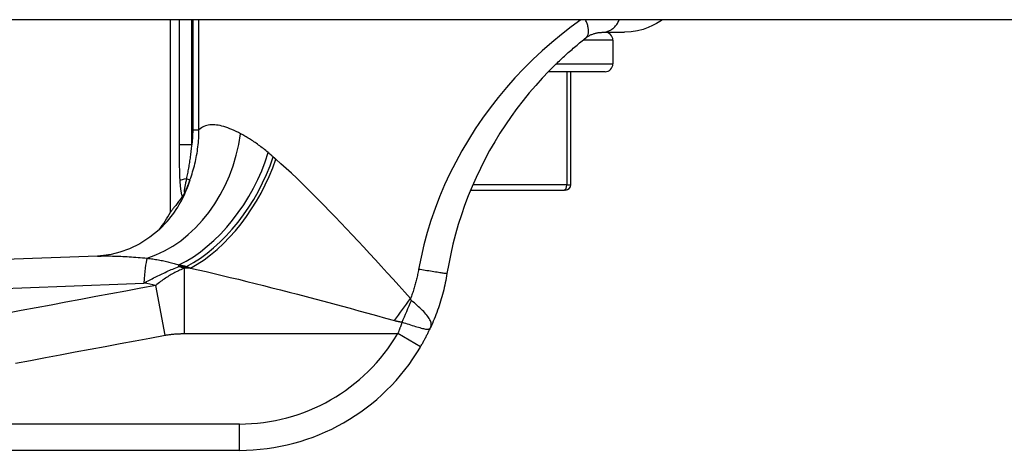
# Model space of a CAD drawing. Header units: inches. Extents: x 5 to 143, y 9 to 75.
# Tile 58 of 125: x 5.517 to 6.992, y 72 to 72.645. Entities that reach past the tile are written whole.
import ezdxf

# ---------------------------------------------------------------- set-up
doc = ezdxf.new("R2010")
doc.units = ezdxf.units.IN
doc.header["$MEASUREMENT"] = 0
doc.layers.add('Visible Edges(ANSI)', color=7, linetype='Continuous', lineweight=25)
doc.layers.add('Visible Tangent Edges(ANSI)', color=7, linetype='Continuous', lineweight=25)

msp = doc.modelspace()

# ---------------------------------------------------------------- linework, layer by layer
at = {"layer": 'Visible Edges(ANSI)'}
for p, q in [((34.4829, 72.6449), (4.8869, 72.6449)), ((5.7427, 72.3566), (5.7427, 72.6449)), ((6.3896, 72.626), (6.4232, 72.626)), ((6.4058, 72.6141), (6.4058, 72.5787)), ((6.394, 72.5669), (6.309, 72.5669)), ((6.3427, 72.3976), (6.3427, 72.5669)), ((6.1926, 72.3897), (6.3328, 72.3897)), ((6.3348, 72.3897), (6.3328, 72.3897)), ((5.7607, 72.3801), (5.7601, 72.3793)), ((5.1971, 72), (5.8462, 72))]:
    msp.add_line(p, q, dxfattribs=at)
at = {"layer": 'Visible Edges(ANSI)', "flags": 128}
for points in [[(6.48, 72.6449), (6.4759, 72.6422), (6.4711, 72.6393), (6.4653, 72.6363), (6.4585, 72.6332), (6.4509, 72.6304), (6.4424, 72.6281), (6.4331, 72.6265), (6.4232, 72.626)], [(6.3653, 72.6176), (6.3663, 72.6183), (6.3672, 72.619), (6.3682, 72.6197), (6.3693, 72.6203), (6.3703, 72.6209), (6.3713, 72.6215), (6.3723, 72.622), (6.3734, 72.6225), (6.3744, 72.6229), (6.3755, 72.6233), (6.3765, 72.6237), (6.3776, 72.6241), (6.3786, 72.6244), (6.3797, 72.6247), (6.3807, 72.6249), (6.3818, 72.6252), (6.3829, 72.6254), (6.3839, 72.6255), (6.385, 72.6257), (6.386, 72.6258), (6.3869, 72.6259), (6.3879, 72.6259), (6.3887, 72.6259), (6.3896, 72.626)], [(6.3201, 72.5781), (6.322, 72.5799), (6.3238, 72.5816), (6.3257, 72.5834), (6.3276, 72.5852), (6.3294, 72.5869), (6.3313, 72.5886), (6.3332, 72.5904), (6.3351, 72.5921), (6.3369, 72.5938), (6.3388, 72.5955), (6.3407, 72.5971), (6.3426, 72.5988), (6.3445, 72.6004), (6.3464, 72.602), (6.3483, 72.6037), (6.3502, 72.6053), (6.352, 72.6068), (6.3539, 72.6084), (6.3558, 72.61), (6.3577, 72.6115), (6.3596, 72.613), (6.3615, 72.6146), (6.3634, 72.6161), (6.3653, 72.6176)], [(6.3201, 72.5781), (6.31, 72.5679), (6.3, 72.5574), (6.2902, 72.5465), (6.2805, 72.5353), (6.2712, 72.5237), (6.262, 72.5119), (6.2532, 72.4997), (6.2447, 72.4873), (6.2365, 72.4747), (6.2286, 72.4619), (6.2211, 72.4489), (6.214, 72.4356), (6.2072, 72.4222), (6.2008, 72.4086), (6.1947, 72.3948), (6.189, 72.3809), (6.1836, 72.3667), (6.1787, 72.3524), (6.1741, 72.338), (6.1699, 72.3235), (6.1661, 72.3089), (6.1627, 72.2942), (6.1597, 72.2794), (6.1571, 72.2646)], [(5.7653, 72.388), (5.7651, 72.3876), (5.7649, 72.3872), (5.7647, 72.3869), (5.7645, 72.3865), (5.7643, 72.3861), (5.7641, 72.3857), (5.7639, 72.3854), (5.7637, 72.385), (5.7635, 72.3846), (5.7633, 72.3843), (5.7631, 72.3839), (5.7629, 72.3835), (5.7627, 72.3832), (5.7625, 72.3828), (5.7623, 72.3825), (5.7621, 72.3821), (5.7619, 72.3818), (5.7617, 72.3815), (5.7615, 72.3813), (5.7613, 72.381), (5.7611, 72.3807), (5.761, 72.3805), (5.7608, 72.3803), (5.7607, 72.3801)], [(5.7601, 72.3793), (5.7588, 72.3775), (5.7575, 72.3757), (5.7562, 72.3741), (5.755, 72.3725), (5.7539, 72.3709), (5.7528, 72.3695), (5.7517, 72.3681), (5.7507, 72.3668), (5.7498, 72.3656), (5.7489, 72.3644), (5.748, 72.3634), (5.7473, 72.3624), (5.7466, 72.3615), (5.7459, 72.3606), (5.7453, 72.3599), (5.7448, 72.3592), (5.7443, 72.3586), (5.7439, 72.3581), (5.7435, 72.3576), (5.7433, 72.3572), (5.743, 72.357), (5.7429, 72.3568), (5.7428, 72.3566), (5.7427, 72.3566)], [(5.7379, 72.3426), (5.7259, 72.3304), (5.712, 72.319), (5.6969, 72.3094), (5.6816, 72.3019), (5.667, 72.2966), (5.6539, 72.2932), (5.6427, 72.2915), (5.6337, 72.2908)], [(5.6337, 72.2908), (5.3555, 72.2806), (5.0774, 72.2719)], [(6.1571, 72.2646), (6.1565, 72.2611), (6.1559, 72.2576), (6.1552, 72.2542), (6.1545, 72.2507), (6.1538, 72.2472), (6.153, 72.2438), (6.1522, 72.2403), (6.1513, 72.2369), (6.1504, 72.2335), (6.1495, 72.23), (6.1485, 72.2266), (6.1475, 72.2232), (6.1464, 72.2198), (6.1454, 72.2165), (6.1442, 72.2131), (6.1431, 72.2098), (6.1419, 72.2064), (6.1406, 72.2031), (6.1393, 72.1998), (6.138, 72.1965), (6.1367, 72.1932), (6.1353, 72.19), (6.1339, 72.1867), (6.1324, 72.1835)], [(6.1173, 72.1547), (6.118, 72.1559), (6.1187, 72.1571), (6.1194, 72.1582), (6.1201, 72.1594), (6.1208, 72.1606), (6.1214, 72.1618), (6.1221, 72.163), (6.1227, 72.1642), (6.1234, 72.1654), (6.124, 72.1666), (6.1247, 72.1678), (6.1253, 72.169), (6.1259, 72.1702), (6.1266, 72.1715), (6.1272, 72.1727), (6.1278, 72.1739), (6.1284, 72.1751), (6.129, 72.1763), (6.1296, 72.1775), (6.1302, 72.1787), (6.1307, 72.1799), (6.1313, 72.1811), (6.1319, 72.1823), (6.1324, 72.1835)]]:
    msp.add_lwpolyline(points, dxfattribs=at)
at = {"layer": 'Visible Edges(ANSI)'}
for centre, radius, start, end in [((6.394, 72.6141), 0.0118, 0, 90), ((6.394, 72.5787), 0.0118, 270, 0), ((6.3348, 72.3976), 0.00787, 270, 0), ((5.5692, 72.4495), 0.1969, 322.7495, 331.8538), ((5.8462, 72.3149), 0.315, 270, 329.4195)]:
    msp.add_arc(centre, radius, start, end, dxfattribs=at)
at = {"layer": 'Visible Tangent Edges(ANSI)'}
for p, q in [((5.7559, 72.6449), (5.7559, 72.4575)), ((5.7749, 72.4575), (5.7749, 72.6449)), ((5.7762, 72.6449), (5.7762, 72.4799)), ((5.7856, 72.4799), (5.7856, 72.6449)), ((6.4058, 72.6141), (6.361, 72.6141)), ((6.3208, 72.5787), (6.4058, 72.5787)), ((6.3367, 72.5669), (6.3367, 72.3976)), ((5.7762, 72.4799), (5.7856, 72.4799)), ((5.7749, 72.4575), (5.7559, 72.4575)), ((5.7672, 72.4065), (5.7721, 72.4048)), ((6.3367, 72.3976), (6.1959, 72.3976)), ((6.3367, 72.3976), (6.3427, 72.3976)), ((5.7556, 72.2752), (5.7556, 72.2777)), ((5.7556, 72.2752), (5.767, 72.2752)), ((5.7729, 72.2727), (5.7638, 72.2727)), ((5.7638, 72.1747), (5.7638, 72.2727)), ((5.7347, 72.1723), (5.7208, 72.2469)), ((5.7638, 72.1747), (6.0834, 72.1747)), ((6.1173, 72.1547), (6.0834, 72.1747)), ((5.8462, 72.0393), (5.1971, 72.0393)), ((5.8462, 72), (5.8462, 72.0393))]:
    msp.add_line(p, q, dxfattribs=at)
at = {"layer": 'Visible Tangent Edges(ANSI)', "flags": 128}
for points in [[(6.3577, 72.6449), (6.3431, 72.6341), (6.3285, 72.6227), (6.3141, 72.6107), (6.2999, 72.5982), (6.2859, 72.5851), (6.2723, 72.5716), (6.259, 72.5576), (6.2462, 72.5431), (6.2338, 72.5282), (6.2218, 72.513), (6.2104, 72.4974), (6.1995, 72.4814), (6.1892, 72.4651), (6.1794, 72.4486), (6.1702, 72.4317), (6.1615, 72.4146), (6.1535, 72.3973), (6.1461, 72.3798), (6.1393, 72.362), (6.1331, 72.3441), (6.1275, 72.326), (6.1226, 72.3078), (6.1183, 72.2894), (6.1146, 72.2709)], [(6.3653, 72.6176), (6.3659, 72.6181), (6.3664, 72.6187), (6.367, 72.6193), (6.3674, 72.62), (6.3679, 72.6208), (6.3682, 72.6217), (6.3685, 72.6226), (6.3688, 72.6236), (6.369, 72.6246), (6.3691, 72.6257), (6.3692, 72.6268), (6.3692, 72.628), (6.3692, 72.6293), (6.369, 72.6306), (6.3689, 72.6319), (6.3686, 72.6333), (6.3683, 72.6347), (6.368, 72.6361), (6.3675, 72.6375), (6.3671, 72.639), (6.3665, 72.6404), (6.366, 72.6419), (6.3653, 72.6434), (6.3647, 72.6449)], [(6.3896, 72.626), (6.3908, 72.626), (6.392, 72.6261), (6.3933, 72.6262), (6.3945, 72.6264), (6.3958, 72.6267), (6.397, 72.6271), (6.3983, 72.6275), (6.3995, 72.628), (6.4007, 72.6285), (6.4019, 72.6291), (6.4031, 72.6298), (6.4043, 72.6306), (6.4054, 72.6315), (6.4066, 72.6324), (6.4076, 72.6334), (6.4087, 72.6344), (6.4097, 72.6355), (6.4106, 72.6367), (6.4115, 72.6379), (6.4124, 72.6392), (6.4132, 72.6406), (6.4139, 72.642), (6.4146, 72.6434), (6.4153, 72.6449)], [(5.7721, 72.4048), (5.7732, 72.4078), (5.7742, 72.4108), (5.7752, 72.4138), (5.7761, 72.4168), (5.777, 72.4199), (5.7779, 72.423), (5.7787, 72.4261), (5.7795, 72.4291), (5.7802, 72.4323), (5.7809, 72.4354), (5.7815, 72.4385), (5.7821, 72.4416), (5.7827, 72.4448), (5.7832, 72.448), (5.7836, 72.4511), (5.784, 72.4543), (5.7844, 72.4575), (5.7847, 72.4607), (5.785, 72.4639), (5.7852, 72.4671), (5.7854, 72.4703), (5.7855, 72.4735), (5.7855, 72.4767), (5.7856, 72.4799)], [(5.7762, 72.4799), (5.7762, 72.479), (5.7762, 72.478), (5.7762, 72.4771), (5.7762, 72.4762), (5.7762, 72.4752), (5.7761, 72.4743), (5.7761, 72.4733), (5.7761, 72.4724), (5.776, 72.4715), (5.776, 72.4705), (5.7759, 72.4696), (5.7759, 72.4687), (5.7758, 72.4677), (5.7758, 72.4668), (5.7757, 72.4659), (5.7756, 72.4649), (5.7756, 72.464), (5.7755, 72.4631), (5.7754, 72.4621), (5.7753, 72.4612), (5.7752, 72.4603), (5.7751, 72.4593), (5.775, 72.4584), (5.7749, 72.4575)], [(5.8479, 72.4741), (5.8446, 72.4758), (5.8413, 72.4774), (5.8381, 72.4788), (5.835, 72.4802), (5.8319, 72.4815), (5.8288, 72.4827), (5.8258, 72.4837), (5.8229, 72.4847), (5.82, 72.4855), (5.8172, 72.4862), (5.8145, 72.4867), (5.8118, 72.4871), (5.8092, 72.4874), (5.8067, 72.4875), (5.8043, 72.4875), (5.8019, 72.4873), (5.7996, 72.487), (5.7973, 72.4865), (5.7952, 72.4858), (5.7931, 72.485), (5.7911, 72.484), (5.7892, 72.4828), (5.7873, 72.4814), (5.7856, 72.4799)], [(5.8892, 72.4459), (5.8874, 72.4474), (5.8856, 72.4489), (5.8838, 72.4503), (5.8821, 72.4518), (5.8803, 72.4532), (5.8785, 72.4545), (5.8767, 72.4559), (5.875, 72.4572), (5.8732, 72.4585), (5.8715, 72.4597), (5.8697, 72.4609), (5.868, 72.4621), (5.8663, 72.4633), (5.8645, 72.4644), (5.8628, 72.4655), (5.8611, 72.4666), (5.8595, 72.4676), (5.8578, 72.4686), (5.8561, 72.4696), (5.8544, 72.4705), (5.8528, 72.4715), (5.8512, 72.4724), (5.8495, 72.4732), (5.8479, 72.4741)], [(5.7559, 72.4575), (5.7559, 72.4552), (5.7559, 72.4529), (5.7559, 72.4507), (5.7559, 72.4484), (5.7559, 72.4462), (5.7559, 72.4439), (5.7559, 72.4416), (5.7559, 72.4394), (5.7559, 72.4371), (5.756, 72.4349), (5.756, 72.4326), (5.756, 72.4303), (5.756, 72.4281), (5.7561, 72.4258), (5.7561, 72.4236), (5.7562, 72.4213), (5.7562, 72.4191), (5.7563, 72.4168), (5.7563, 72.4145), (5.7564, 72.4123), (5.7565, 72.4101), (5.7566, 72.4078), (5.7567, 72.4056), (5.7569, 72.4034)], [(5.7672, 72.4065), (5.7676, 72.4085), (5.768, 72.4105), (5.7684, 72.4125), (5.7688, 72.4145), (5.7692, 72.4165), (5.7696, 72.4185), (5.77, 72.4206), (5.7704, 72.4227), (5.7707, 72.4248), (5.7711, 72.4269), (5.7714, 72.429), (5.7718, 72.4311), (5.7721, 72.4333), (5.7724, 72.4354), (5.7727, 72.4376), (5.773, 72.4398), (5.7733, 72.4419), (5.7736, 72.4441), (5.7738, 72.4463), (5.7741, 72.4485), (5.7743, 72.4508), (5.7745, 72.453), (5.7747, 72.4552), (5.7749, 72.4575)], [(5.8968, 72.4393), (5.8965, 72.4396), (5.8962, 72.4399), (5.8959, 72.4402), (5.8955, 72.4404), (5.8952, 72.4407), (5.8949, 72.441), (5.8946, 72.4413), (5.8943, 72.4416), (5.894, 72.4418), (5.8936, 72.4421), (5.8933, 72.4424), (5.893, 72.4426), (5.8927, 72.4429), (5.8924, 72.4432), (5.8921, 72.4435), (5.8918, 72.4437), (5.8914, 72.444), (5.8911, 72.4443), (5.8908, 72.4445), (5.8905, 72.4448), (5.8902, 72.4451), (5.8899, 72.4453), (5.8896, 72.4456), (5.8892, 72.4459)], [(5.9007, 72.436), (5.9005, 72.4361), (5.9004, 72.4362), (5.9002, 72.4364), (5.9, 72.4365), (5.8999, 72.4367), (5.8997, 72.4368), (5.8995, 72.4369), (5.8994, 72.4371), (5.8992, 72.4372), (5.8991, 72.4374), (5.8989, 72.4375), (5.8987, 72.4376), (5.8986, 72.4378), (5.8984, 72.4379), (5.8983, 72.4381), (5.8981, 72.4382), (5.8979, 72.4384), (5.8978, 72.4385), (5.8976, 72.4386), (5.8974, 72.4388), (5.8973, 72.4389), (5.8971, 72.4391), (5.897, 72.4392), (5.8968, 72.4393)], [(6.1026, 72.2273), (6.0938, 72.237), (6.0851, 72.2467), (6.0763, 72.2564), (6.0675, 72.266), (6.0587, 72.2756), (6.05, 72.2852), (6.0413, 72.2946), (6.0326, 72.304), (6.0239, 72.3133), (6.0153, 72.3225), (6.0068, 72.3316), (5.9982, 72.3406), (5.9897, 72.3495), (5.9813, 72.3582), (5.973, 72.3668), (5.9646, 72.3753), (5.9564, 72.3835), (5.9482, 72.3916), (5.9401, 72.3996), (5.932, 72.4073), (5.924, 72.4149), (5.9161, 72.4221), (5.9084, 72.4292), (5.9007, 72.436)], [(5.7569, 72.4034), (5.7569, 72.4023), (5.757, 72.4012), (5.7571, 72.4001), (5.7572, 72.399), (5.7573, 72.3979), (5.7574, 72.3968), (5.7575, 72.3957), (5.7576, 72.3946), (5.7577, 72.3935), (5.7578, 72.3925), (5.7579, 72.3914), (5.7581, 72.3904), (5.7582, 72.3894), (5.7584, 72.3884), (5.7585, 72.3874), (5.7587, 72.3864), (5.7589, 72.3855), (5.7591, 72.3846), (5.7593, 72.3837), (5.7596, 72.3829), (5.7598, 72.3821), (5.7601, 72.3813), (5.7604, 72.3807), (5.7607, 72.3801)], [(5.7653, 72.388), (5.7649, 72.3874), (5.7646, 72.3869), (5.7643, 72.3866), (5.7641, 72.3865), (5.7639, 72.3865), (5.7638, 72.3868), (5.7637, 72.3872), (5.7637, 72.3878), (5.7638, 72.3886), (5.7639, 72.3894), (5.764, 72.3904), (5.7642, 72.3914), (5.7644, 72.3924), (5.7646, 72.3936), (5.7648, 72.3947), (5.7651, 72.3959), (5.7653, 72.3972), (5.7656, 72.3984), (5.7658, 72.3997), (5.7661, 72.4011), (5.7664, 72.4024), (5.7667, 72.4038), (5.767, 72.4051), (5.7672, 72.4065)], [(5.7653, 72.388), (5.7656, 72.3887), (5.7659, 72.3894), (5.7662, 72.3901), (5.7665, 72.3908), (5.7668, 72.3915), (5.7671, 72.3922), (5.7674, 72.3928), (5.7677, 72.3935), (5.768, 72.3942), (5.7683, 72.3949), (5.7686, 72.3956), (5.7688, 72.3963), (5.7691, 72.397), (5.7694, 72.3977), (5.7697, 72.3984), (5.77, 72.3991), (5.7702, 72.3998), (5.7705, 72.4005), (5.7708, 72.4012), (5.7711, 72.4019), (5.7713, 72.4026), (5.7716, 72.4033), (5.7718, 72.404), (5.7721, 72.4048)], [(5.6336, 72.2908), (5.6363, 72.2909), (5.639, 72.2909), (5.6418, 72.291), (5.6446, 72.291), (5.6474, 72.291), (5.6503, 72.291), (5.6532, 72.291), (5.6562, 72.2909), (5.6592, 72.2908), (5.6622, 72.2908), (5.6652, 72.2906), (5.6683, 72.2905), (5.6715, 72.2904), (5.6746, 72.2902), (5.6778, 72.29), (5.6811, 72.2898), (5.6844, 72.2896), (5.6876, 72.2894), (5.691, 72.2891), (5.6943, 72.2889), (5.6977, 72.2886), (5.7011, 72.2883), (5.7046, 72.288), (5.708, 72.2877)], [(5.708, 72.2877), (5.7101, 72.2874), (5.7123, 72.2872), (5.7143, 72.2869), (5.7164, 72.2866), (5.7185, 72.2862), (5.7206, 72.2859), (5.7226, 72.2856), (5.7247, 72.2852), (5.7267, 72.2848), (5.7287, 72.2844), (5.7308, 72.284), (5.7328, 72.2836), (5.7347, 72.2832), (5.7367, 72.2828), (5.7387, 72.2823), (5.7406, 72.2819), (5.7425, 72.2814), (5.7444, 72.2809), (5.7463, 72.2804), (5.7482, 72.2799), (5.7501, 72.2793), (5.7519, 72.2788), (5.7538, 72.2782), (5.7556, 72.2777)], [(5.7031, 72.2504), (5.7051, 72.2515), (5.7072, 72.2526), (5.7093, 72.2537), (5.7114, 72.2548), (5.7134, 72.2559), (5.7156, 72.257), (5.7177, 72.2581), (5.7198, 72.2591), (5.7219, 72.2602), (5.7241, 72.2613), (5.7263, 72.2623), (5.7284, 72.2634), (5.7306, 72.2644), (5.7328, 72.2654), (5.735, 72.2665), (5.7373, 72.2675), (5.7395, 72.2685), (5.7418, 72.2695), (5.744, 72.2705), (5.7463, 72.2714), (5.7486, 72.2724), (5.7509, 72.2734), (5.7532, 72.2743), (5.7556, 72.2752)], [(5.7638, 72.2727), (5.762, 72.272), (5.7602, 72.2712), (5.7584, 72.2704), (5.7566, 72.2696), (5.7548, 72.2688), (5.753, 72.2679), (5.7512, 72.2671), (5.7495, 72.2661), (5.7477, 72.2652), (5.7459, 72.2642), (5.7441, 72.2632), (5.7423, 72.2622), (5.7405, 72.2611), (5.7387, 72.26), (5.7369, 72.2589), (5.7352, 72.2577), (5.7334, 72.2565), (5.7316, 72.2552), (5.7298, 72.254), (5.728, 72.2526), (5.7262, 72.2512), (5.7244, 72.2498), (5.7226, 72.2484), (5.7208, 72.2469)], [(5.7556, 72.2777), (5.7561, 72.2776), (5.7565, 72.2775), (5.757, 72.2774), (5.7575, 72.2773), (5.758, 72.2772), (5.7584, 72.2771), (5.7589, 72.277), (5.7594, 72.2769), (5.7599, 72.2768), (5.7603, 72.2767), (5.7608, 72.2766), (5.7613, 72.2765), (5.7618, 72.2764), (5.7622, 72.2763), (5.7627, 72.2762), (5.7632, 72.2761), (5.7637, 72.276), (5.7642, 72.2758), (5.7646, 72.2757), (5.7651, 72.2756), (5.7656, 72.2755), (5.7661, 72.2754), (5.7665, 72.2753), (5.767, 72.2752)], [(5.767, 72.2752), (5.7673, 72.2751), (5.7675, 72.275), (5.7678, 72.2749), (5.768, 72.2748), (5.7682, 72.2747), (5.7685, 72.2746), (5.7687, 72.2745), (5.769, 72.2744), (5.7692, 72.2743), (5.7695, 72.2742), (5.7697, 72.2741), (5.7699, 72.274), (5.7702, 72.2738), (5.7704, 72.2737), (5.7707, 72.2736), (5.7709, 72.2735), (5.7712, 72.2734), (5.7714, 72.2733), (5.7717, 72.2732), (5.7719, 72.2731), (5.7721, 72.273), (5.7724, 72.2729), (5.7726, 72.2728), (5.7729, 72.2727)], [(5.7729, 72.2727), (5.7845, 72.2701), (5.7963, 72.2675), (5.8082, 72.2648), (5.8203, 72.2619), (5.8325, 72.259), (5.8448, 72.2561), (5.8572, 72.253), (5.8696, 72.2499), (5.8822, 72.2468), (5.8949, 72.2435), (5.9076, 72.2403), (5.9205, 72.2369), (5.9334, 72.2336), (5.9463, 72.2302), (5.9594, 72.2267), (5.9725, 72.2232), (5.9856, 72.2197), (5.9988, 72.2161), (6.012, 72.2126), (6.0253, 72.209), (6.0385, 72.2054), (6.0518, 72.2017), (6.0651, 72.1981), (6.0784, 72.1944)], [(6.1146, 72.2709), (6.1143, 72.2691), (6.1139, 72.2672), (6.1136, 72.2654), (6.1132, 72.2635), (6.1128, 72.2617), (6.1124, 72.2598), (6.1119, 72.258), (6.1115, 72.2562), (6.1111, 72.2543), (6.1106, 72.2525), (6.1101, 72.2507), (6.1096, 72.2489), (6.1091, 72.2471), (6.1086, 72.2452), (6.108, 72.2434), (6.1075, 72.2416), (6.1069, 72.2398), (6.1064, 72.238), (6.1058, 72.2362), (6.1052, 72.2344), (6.1046, 72.2326), (6.1039, 72.2308), (6.1033, 72.2291), (6.1026, 72.2273)], [(6.1571, 72.2646), (6.157, 72.2646), (6.1568, 72.2646), (6.1564, 72.2646), (6.1558, 72.2647), (6.155, 72.2648), (6.154, 72.2649), (6.1529, 72.265), (6.1515, 72.2652), (6.15, 72.2654), (6.1483, 72.2657), (6.1464, 72.266), (6.1444, 72.2663), (6.1422, 72.2666), (6.1399, 72.2669), (6.1375, 72.2673), (6.135, 72.2677), (6.1324, 72.2681), (6.1299, 72.2685), (6.1272, 72.2689), (6.1246, 72.2693), (6.1221, 72.2697), (6.1195, 72.2701), (6.117, 72.2705), (6.1146, 72.2709)], [(5.4939, 72.2424), (5.5201, 72.2433), (5.5462, 72.2443), (5.5724, 72.2453), (5.5985, 72.2463), (5.6246, 72.2473), (5.6508, 72.2483), (5.6769, 72.2494), (5.7031, 72.2504)], [(5.7208, 72.2469), (5.6983, 72.2427), (5.6758, 72.2385), (5.6535, 72.2343), (5.6311, 72.2301), (5.6087, 72.2259), (5.5863, 72.2217), (5.5639, 72.2175), (5.5415, 72.2133), (5.5191, 72.2092), (5.4967, 72.205)], [(6.1039, 72.2243), (6.1038, 72.2244), (6.1038, 72.2245), (6.1037, 72.2245), (6.1036, 72.2246), (6.1035, 72.2247), (6.1035, 72.2248), (6.1034, 72.2249), (6.1034, 72.225), (6.1033, 72.2251), (6.1032, 72.2252), (6.1032, 72.2253), (6.1031, 72.2255), (6.1031, 72.2256), (6.103, 72.2257), (6.103, 72.2259), (6.1029, 72.226), (6.1029, 72.2261), (6.1028, 72.2263), (6.1028, 72.2265), (6.1028, 72.2266), (6.1027, 72.2268), (6.1027, 72.2269), (6.1027, 72.2271), (6.1026, 72.2273)], [(6.1324, 72.1835), (6.133, 72.185), (6.1334, 72.1864), (6.1335, 72.1879), (6.1335, 72.1894), (6.1333, 72.1909), (6.1329, 72.1924), (6.1323, 72.194), (6.1316, 72.1956), (6.1307, 72.1972), (6.1296, 72.1989), (6.1284, 72.2005), (6.1271, 72.2023), (6.1256, 72.204), (6.124, 72.2058), (6.1223, 72.2076), (6.1205, 72.2094), (6.1186, 72.2112), (6.1167, 72.2131), (6.1146, 72.2149), (6.1126, 72.2168), (6.1104, 72.2187), (6.1083, 72.2206), (6.1061, 72.2224), (6.1039, 72.2243)], [(6.0784, 72.1944), (6.0788, 72.1943), (6.0793, 72.1942), (6.0797, 72.1941), (6.0802, 72.194), (6.0807, 72.1938), (6.0811, 72.1937), (6.0816, 72.1936), (6.082, 72.1935), (6.0825, 72.1934), (6.083, 72.1933), (6.0835, 72.1932), (6.0839, 72.1931), (6.0844, 72.193), (6.0849, 72.1929), (6.0854, 72.1928), (6.0859, 72.1927), (6.0864, 72.1926), (6.0868, 72.1925), (6.0873, 72.1924), (6.0878, 72.1923), (6.0883, 72.1922), (6.0888, 72.1921), (6.0893, 72.192), (6.0899, 72.1919)], [(6.0899, 72.1919), (6.0896, 72.1912), (6.0893, 72.1905), (6.0891, 72.1898), (6.0888, 72.189), (6.0886, 72.1883), (6.0883, 72.1876), (6.088, 72.1869), (6.0878, 72.1861), (6.0875, 72.1854), (6.0873, 72.1847), (6.087, 72.184), (6.0867, 72.1833), (6.0865, 72.1825), (6.0862, 72.1818), (6.0859, 72.1811), (6.0856, 72.1804), (6.0854, 72.1797), (6.0851, 72.179), (6.0848, 72.1783), (6.0845, 72.1776), (6.0843, 72.1768), (6.084, 72.1761), (6.0837, 72.1754), (6.0834, 72.1747)], [(6.0899, 72.1919), (6.0925, 72.1911), (6.0951, 72.1903), (6.0976, 72.1895), (6.1002, 72.1887), (6.1027, 72.1879), (6.1052, 72.1871), (6.1076, 72.1863), (6.11, 72.1856), (6.1122, 72.1849), (6.1144, 72.1843), (6.1165, 72.1837), (6.1185, 72.1831), (6.1204, 72.1826), (6.1221, 72.1822), (6.1237, 72.1819), (6.1252, 72.1816), (6.1266, 72.1814), (6.1278, 72.1813), (6.1289, 72.1813), (6.1298, 72.1814), (6.1307, 72.1817), (6.1314, 72.1821), (6.1319, 72.1827), (6.1324, 72.1835)], [(5.5107, 72.1304), (5.533, 72.1346), (5.5554, 72.1388), (5.5778, 72.143), (5.6002, 72.1472), (5.6226, 72.1514), (5.645, 72.1555), (5.6674, 72.1597), (5.6898, 72.1639), (5.7122, 72.1681), (5.7347, 72.1723)], [(5.7347, 72.1723), (5.7359, 72.1725), (5.7371, 72.1727), (5.7383, 72.1729), (5.7395, 72.1731), (5.7408, 72.1733), (5.742, 72.1734), (5.7432, 72.1736), (5.7444, 72.1737), (5.7456, 72.1738), (5.7468, 72.174), (5.748, 72.1741), (5.7492, 72.1742), (5.7504, 72.1743), (5.7517, 72.1743), (5.7529, 72.1744), (5.7541, 72.1745), (5.7553, 72.1745), (5.7565, 72.1746), (5.7577, 72.1746), (5.7589, 72.1747), (5.7601, 72.1747), (5.7613, 72.1747), (5.7625, 72.1747), (5.7638, 72.1747)]]:
    msp.add_lwpolyline(points, dxfattribs=at)
at = {"layer": 'Visible Tangent Edges(ANSI)'}
msp.add_arc((5.8462, 72.3149), 0.2756, 270, 329.4195, dxfattribs=at)
for centre, major_axis, ratio, start_param, end_param in [((5.6931, 72.4741), (0.0635, 0.1863), 0.76978, 3.653505, 4.968734), ((5.7556, 72.4459), (-0.0965, -0.1716), 0.627605, 0.730588, 1.910065), ((5.767, 72.4393), (-0.0989, -0.1702), 0.604176, 0.765681, 1.908282), ((5.7729, 72.436), (0.0981, 0.1707), 0.594817, 3.909946, 5.041872), ((5.5892, 72.4717), (0.1487, -0.129), 0.924855, 0, 0.390841), ((5.7758, 72.4034), (-0.0197, -0.0011), 0.203793, 5.152212, 6.005141), ((6.3328, 72.3976), (0, -0.00787), 0.489583, 0, 1.570796), ((5.717, 72.1759), (-0.0048, 0.118), 0.119705, 0.32039, 0.882192), ((2.2436, 71.7802), (3.6723, 0.3833), 0.123492, 0.276298, 0.284), ((2.225, 71.8796), (3.6726, 0.2797), 0.09119, 0.304696, 0.320055), ((6.0784, 72.2273), (0.1164, 0.1588), 0.099559, 4.577369, 4.785224), ((6.0899, 72.2206), (0.0778, 0.1808), 0.058123, 4.578197, 4.757923)]:
    msp.add_ellipse(centre, major_axis=major_axis, ratio=ratio, start_param=start_param, end_param=end_param, dxfattribs=at)

doc.saveas('drawing.dxf')
